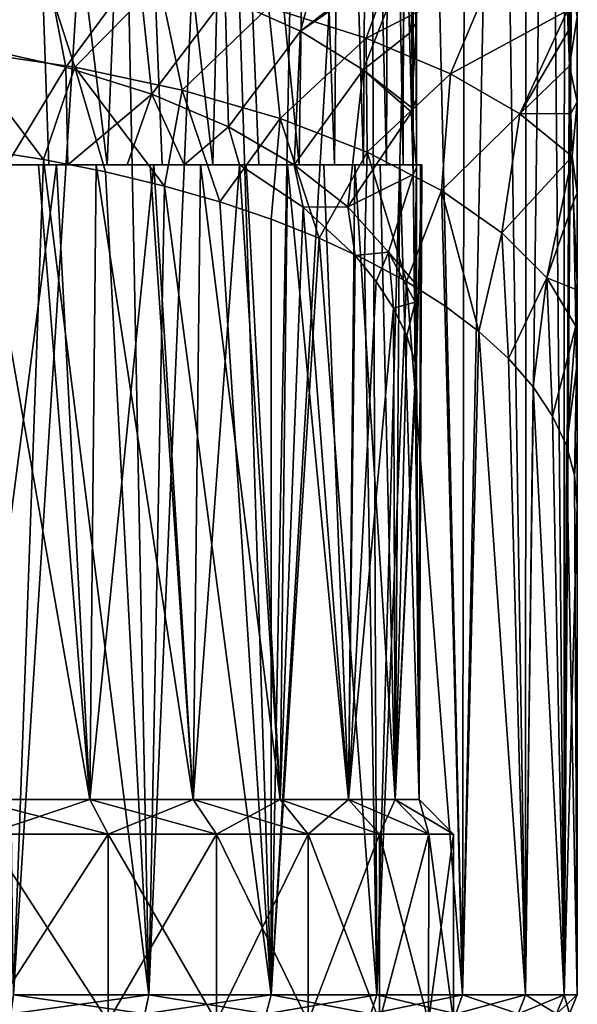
# Model space of a CAD drawing. Header units: millimetres. Extents: x -178 to 325, y 0 to 197.
# Tile 150 of 256: x 156 to 166, y 77 to 96. Entities that reach past the tile are written whole.
import ezdxf

# ---------------------------------------------------------------- set-up
doc = ezdxf.new("R2010")
doc.units = ezdxf.units.MM
doc.header["$LTSCALE"] = 52.148148
for name, color, linetype in [('748', 7, 'CONTINUOUS'), ('753', 7, 'CONTINUOUS'), ('754', 7, 'CONTINUOUS'), ('763', 7, 'CONTINUOUS'), ('764', 7, 'CONTINUOUS'), ('766', 7, 'CONTINUOUS'), ('777', 7, 'CONTINUOUS'), ('778', 7, 'CONTINUOUS'), ('781', 7, 'CONTINUOUS'), ('785', 7, 'CONTINUOUS'), ('786', 7, 'CONTINUOUS'), ('787', 7, 'CONTINUOUS'), ('796', 7, 'CONTINUOUS')]:
    doc.layers.add(name, color=color, linetype=linetype)

msp = doc.modelspace()

# ---------------------------------------------------------------- linework, layer by layer
at = {"layer": '748', "color": 7, "linetype": 'CONTINUOUS', "true_color": 0xe0f2ff}
for points in [[(166, 86.647), (165.757, 77.5, -2.778), (166, 111.482), (166, 86.647)], [(166, 111.482), (165.757, 77.5, -2.778), (165.943, 111.13, -1.355), (166, 111.482)], [(165.943, 111.13, -1.355), (165.757, 77.5, -2.778), (165.763, 110.77, -2.745), (165.943, 111.13, -1.355)], [(165.763, 110.77, -2.745), (165.757, 77.5, -2.778), (165.461, 110.413, -4.12), (165.763, 110.77, -2.745)], [(165.757, 77.5, -2.778), (165.035, 77.5, -5.472), (165.461, 110.413, -4.12), (165.757, 77.5, -2.778)], [(165.461, 110.413, -4.12), (165.035, 77.5, -5.472), (165.046, 110.069, -5.443), (165.461, 110.413, -4.12)], [(165.046, 110.069, -5.443), (165.035, 77.5, -5.472), (164.529, 109.743, -6.702), (165.046, 110.069, -5.443)], [(165.035, 77.5, -5.472), (163.856, 77.5, -8), (164.529, 109.743, -6.702), (165.035, 77.5, -5.472)], [(164.529, 109.743, -6.702), (163.856, 77.5, -8), (163.903, 109.427, -7.919), (164.529, 109.743, -6.702)], [(163.903, 109.427, -7.919), (163.856, 77.5, -8), (163.125, 109.107, -9.15), (163.903, 109.427, -7.919)], [(163.125, 109.107, -9.15), (162.257, 77.5, -10.285), (162.126, 108.772, -10.439), (163.125, 109.107, -9.15)], [(163.856, 77.5, -8), (162.257, 77.5, -10.285), (163.125, 109.107, -9.15), (163.856, 77.5, -8)], [(162.257, 77.5, -10.285), (160.285, 77.5, -12.257), (162.126, 108.772, -10.439), (162.257, 77.5, -10.285)], [(162.126, 108.772, -10.439), (160.285, 77.5, -12.257), (160.866, 108.433, -11.745), (162.126, 108.772, -10.439)], [(160.866, 108.433, -11.745), (160.285, 77.5, -12.257), (159.307, 108.104, -13.014), (160.866, 108.433, -11.745)], [(159.307, 108.104, -13.014), (158, 77.5, -13.856), (157.388, 107.799, -14.192), (159.307, 108.104, -13.014)], [(160.285, 77.5, -12.257), (158, 77.5, -13.856), (159.307, 108.104, -13.014), (160.285, 77.5, -12.257)], [(157.388, 107.799, -14.192), (155.472, 77.5, -15.035), (155.103, 107.547, -15.164), (157.388, 107.799, -14.192)], [(158, 77.5, -13.856), (155.472, 77.5, -15.035), (157.388, 107.799, -14.192), (158, 77.5, -13.856)], [(154.836, 93.287, 15.252), (155.472, 77.5, 15.035), (156.033, 93.1, 14.819), (154.836, 93.287, 15.252)], [(155.472, 77.5, 15.035), (158, 77.5, 13.856), (156.033, 93.1, 14.819), (155.472, 77.5, 15.035)], [(156.033, 93.1, 14.819), (158, 77.5, 13.856), (157.188, 92.871, 14.295), (156.033, 93.1, 14.819)], [(157.188, 92.871, 14.295), (158, 77.5, 13.856), (158.293, 92.604, 13.683), (157.188, 92.871, 14.295)], [(158, 77.5, 13.856), (160.285, 77.5, 12.257), (158.293, 92.604, 13.683), (158, 77.5, 13.856)], [(158.293, 92.604, 13.683), (160.285, 77.5, 12.257), (159.326, 92.309, 13.001), (158.293, 92.604, 13.683)], [(159.326, 92.309, 13.001), (160.285, 77.5, 12.257), (160.281, 91.986, 12.259), (159.326, 92.309, 13.001)], [(160.281, 91.986, 12.259), (160.285, 77.5, 12.257), (161.181, 91.63, 11.445), (160.281, 91.986, 12.259)], [(160.285, 77.5, 12.257), (162.257, 77.5, 10.285), (161.181, 91.63, 11.445), (160.285, 77.5, 12.257)], [(161.181, 91.63, 11.445), (162.257, 77.5, 10.285), (162.029, 91.241, 10.551), (161.181, 91.63, 11.445)], [(162.029, 91.241, 10.551), (162.257, 77.5, 10.285), (162.811, 90.82, 9.585), (162.029, 91.241, 10.551)], [(162.257, 77.5, 10.285), (163.856, 77.5, 8), (162.811, 90.82, 9.585), (162.257, 77.5, 10.285)], [(162.811, 90.82, 9.585), (163.856, 77.5, 8), (163.526, 90.369, 8.547), (162.811, 90.82, 9.585)], [(163.526, 90.369, 8.547), (163.856, 77.5, 8), (164.164, 89.886, 7.441), (163.526, 90.369, 8.547)], [(163.856, 77.5, 8), (165.035, 77.5, 5.472), (164.164, 89.886, 7.441), (163.856, 77.5, 8)], [(164.164, 89.886, 7.441), (165.035, 77.5, 5.472), (164.717, 89.381, 6.279), (164.164, 89.886, 7.441)], [(164.717, 89.381, 6.279), (165.035, 77.5, 5.472), (165.177, 88.853, 5.066), (164.717, 89.381, 6.279)], [(165.035, 77.5, 5.472), (165.757, 77.5, 2.778), (165.177, 88.853, 5.066), (165.035, 77.5, 5.472)], [(165.177, 88.853, 5.066), (165.757, 77.5, 2.778), (165.538, 88.307, 3.815), (165.177, 88.853, 5.066)], [(165.538, 88.307, 3.815), (165.757, 77.5, 2.778), (165.796, 87.759, 2.549), (165.538, 88.307, 3.815)], [(165.757, 77.5, 2.778), (166, 77.5, 0), (165.796, 87.759, 2.549), (165.757, 77.5, 2.778)], [(165.796, 87.759, 2.549), (166, 77.5, 0), (165.949, 87.206, 1.275), (165.796, 87.759, 2.549)], [(165.949, 87.206, 1.275), (166, 77.5, 0), (166, 86.647), (165.949, 87.206, 1.275)], [(166, 77.5, 0), (165.757, 77.5, -2.778), (166, 86.647), (166, 77.5, 0)]]:
    msp.add_3dface(points, dxfattribs=at)
at = {"layer": '753', "color": 7, "linetype": 'CONTINUOUS', "true_color": 0xe0f2ff}
for points in [[(166, 86.647), (166, 111.482), (166, 87.884, 0.943), (166, 86.647)], [(166, 87.884, 0.943), (166, 111.482), (166, 89.262, 2), (166, 87.884, 0.943)], [(166, 89.262, 2), (166, 111.482), (166, 90.792, 3.199), (166, 89.262, 2)], [(166, 90.792, 3.199), (166, 111.482), (166, 92.476, 4.578), (166, 90.792, 3.199)], [(166, 92.476, 4.578), (166, 111.482), (166, 94.175, 6.067), (166, 92.476, 4.578)], [(166, 94.175, 6.067), (166, 111.482), (166, 95.763, 7.585), (166, 94.175, 6.067)]]:
    msp.add_3dface(points, dxfattribs=at)
at = {"layer": '754', "color": 7, "linetype": 'CONTINUOUS', "true_color": 0xe0f2ff}
for points in [[(162.06, 95.366, 11.614), (162.735, 97.206, 12.293), (160.235, 95.945, 13.217), (162.06, 95.366, 11.614)], [(164.424, 96.58, 10.378), (162.735, 97.206, 12.293), (162.06, 95.366, 11.614), (164.424, 96.58, 10.378)], [(155.982, 96.79, 15.567), (153.643, 97.039, 16.262), (154.487, 95.132, 15.526), (155.982, 96.79, 15.567)], [(156.62, 94.822, 14.747), (155.982, 96.79, 15.567), (154.487, 95.132, 15.526), (156.62, 94.822, 14.747)], [(158.194, 96.423, 14.544), (155.982, 96.79, 15.567), (156.62, 94.822, 14.747), (158.194, 96.423, 14.544)], [(163.635, 94.698, 9.771), (164.424, 96.58, 10.378), (162.06, 95.366, 11.614), (163.635, 94.698, 9.771)], [(165.816, 95.882, 8.261), (164.424, 96.58, 10.378), (163.635, 94.698, 9.771), (165.816, 95.882, 8.261)], [(158.621, 94.397, 13.679), (158.194, 96.423, 14.544), (156.62, 94.822, 14.747), (158.621, 94.397, 13.679)], [(160.235, 95.945, 13.217), (158.194, 96.423, 14.544), (158.621, 94.397, 13.679), (160.235, 95.945, 13.217)], [(160.452, 93.864, 12.344), (160.235, 95.945, 13.217), (158.621, 94.397, 13.679), (160.452, 93.864, 12.344)], [(162.06, 95.366, 11.614), (160.235, 95.945, 13.217), (160.452, 93.864, 12.344), (162.06, 95.366, 11.614)], [(164.927, 93.955, 7.728), (165.816, 95.882, 8.261), (163.635, 94.698, 9.771), (164.927, 93.955, 7.728)], [(165.83, 95.496, 7.85), (165.816, 95.882, 8.261), (164.927, 93.955, 7.728), (165.83, 95.496, 7.85)], [(165.853, 94.847, 7.181), (165.83, 95.496, 7.85), (164.927, 93.955, 7.728), (165.853, 94.847, 7.181)], [(162.077, 93.234, 10.77), (162.06, 95.366, 11.614), (160.452, 93.864, 12.344), (162.077, 93.234, 10.77)], [(163.635, 94.698, 9.771), (162.06, 95.366, 11.614), (162.077, 93.234, 10.77), (163.635, 94.698, 9.771)], [(154.836, 93.287, 15.252), (156.033, 93.1, 14.819), (154.487, 95.132, 15.526), (154.836, 93.287, 15.252)], [(156.033, 93.1, 14.819), (156.62, 94.822, 14.747), (154.487, 95.132, 15.526), (156.033, 93.1, 14.819)], [(156.033, 93.1, 14.819), (157.188, 92.871, 14.295), (156.62, 94.822, 14.747), (156.033, 93.1, 14.819)], [(157.188, 92.871, 14.295), (158.293, 92.604, 13.683), (156.62, 94.822, 14.747), (157.188, 92.871, 14.295)], [(158.293, 92.604, 13.683), (158.621, 94.397, 13.679), (156.62, 94.822, 14.747), (158.293, 92.604, 13.683)], [(163.465, 92.519, 8.988), (163.635, 94.698, 9.771), (162.077, 93.234, 10.77), (163.465, 92.519, 8.988)], [(164.927, 93.955, 7.728), (163.635, 94.698, 9.771), (163.465, 92.519, 8.988), (164.927, 93.955, 7.728)], [(165.882, 93.957, 6.305), (165.853, 94.847, 7.181), (164.927, 93.955, 7.728), (165.882, 93.957, 6.305)], [(158.293, 92.604, 13.683), (159.326, 92.309, 13.001), (158.621, 94.397, 13.679), (158.293, 92.604, 13.683)], [(159.326, 92.309, 13.001), (160.452, 93.864, 12.344), (158.621, 94.397, 13.679), (159.326, 92.309, 13.001)], [(159.326, 92.309, 13.001), (160.281, 91.986, 12.259), (160.452, 93.864, 12.344), (159.326, 92.309, 13.001)], [(160.281, 91.986, 12.259), (161.181, 91.63, 11.445), (160.452, 93.864, 12.344), (160.281, 91.986, 12.259)], [(161.181, 91.63, 11.445), (162.077, 93.234, 10.77), (160.452, 93.864, 12.344), (161.181, 91.63, 11.445)], [(164.59, 91.733, 7.035), (164.927, 93.955, 7.728), (163.465, 92.519, 8.988), (164.59, 91.733, 7.035)], [(165.906, 93.153, 5.544), (164.927, 93.955, 7.728), (164.59, 91.733, 7.035), (165.906, 93.153, 5.544)], [(165.906, 93.153, 5.544), (165.882, 93.957, 6.305), (164.927, 93.955, 7.728), (165.906, 93.153, 5.544)], [(161.181, 91.63, 11.445), (162.029, 91.241, 10.551), (162.077, 93.234, 10.77), (161.181, 91.63, 11.445)], [(162.029, 91.241, 10.551), (162.811, 90.82, 9.585), (162.077, 93.234, 10.77), (162.029, 91.241, 10.551)], [(162.811, 90.82, 9.585), (163.465, 92.519, 8.988), (162.077, 93.234, 10.77), (162.811, 90.82, 9.585)], [(165.431, 90.89, 4.95), (165.906, 93.153, 5.544), (164.59, 91.733, 7.035), (165.431, 90.89, 4.95)], [(165.929, 92.31, 4.774), (165.906, 93.153, 5.544), (165.431, 90.89, 4.95), (165.929, 92.31, 4.774)], [(162.811, 90.82, 9.585), (163.526, 90.369, 8.547), (163.465, 92.519, 8.988), (162.811, 90.82, 9.585)], [(163.526, 90.369, 8.547), (164.164, 89.886, 7.441), (163.465, 92.519, 8.988), (163.526, 90.369, 8.547)], [(164.164, 89.886, 7.441), (164.59, 91.733, 7.035), (163.465, 92.519, 8.988), (164.164, 89.886, 7.441)], [(165.963, 90.675, 3.346), (165.929, 92.31, 4.774), (165.431, 90.89, 4.95), (165.963, 90.675, 3.346)], [(164.164, 89.886, 7.441), (164.717, 89.381, 6.279), (164.59, 91.733, 7.035), (164.164, 89.886, 7.441)], [(164.717, 89.381, 6.279), (165.431, 90.89, 4.95), (164.59, 91.733, 7.035), (164.717, 89.381, 6.279)], [(164.717, 89.381, 6.279), (165.177, 88.853, 5.066), (165.431, 90.89, 4.95), (164.717, 89.381, 6.279)], [(165.177, 88.853, 5.066), (165.538, 88.307, 3.815), (165.431, 90.89, 4.95), (165.177, 88.853, 5.066)], [(165.538, 88.307, 3.815), (165.975, 89.985, 2.761), (165.431, 90.89, 4.95), (165.538, 88.307, 3.815)], [(165.975, 89.985, 2.761), (165.963, 90.675, 3.346), (165.431, 90.89, 4.95), (165.975, 89.985, 2.761)], [(165.538, 88.307, 3.815), (165.796, 87.759, 2.549), (165.975, 89.985, 2.761), (165.538, 88.307, 3.815)], [(165.975, 89.985, 2.761), (165.796, 87.759, 2.549), (165.985, 89.188, 2.096), (165.975, 89.985, 2.761)], [(165.796, 87.759, 2.549), (165.949, 87.206, 1.275), (165.985, 89.188, 2.096), (165.796, 87.759, 2.549)], [(165.985, 89.188, 2.096), (165.949, 87.206, 1.275), (165.997, 87.849, 0.989), (165.985, 89.188, 2.096)], [(165.949, 87.206, 1.275), (166, 86.647), (165.997, 87.849, 0.989), (165.949, 87.206, 1.275)]]:
    msp.add_3dface(points, dxfattribs=at)
at = {"layer": '763', "color": 7, "linetype": 'CONTINUOUS', "true_color": 0xe0f2ff}
for points in [[(165.816, 95.882, 8.261), (165.83, 95.496, 7.85), (165.854, 96.711, 9.097), (165.816, 95.882, 8.261)], [(165.83, 95.496, 7.85), (165.853, 94.847, 7.181), (165.854, 96.711, 9.097), (165.83, 95.496, 7.85)], [(165.853, 94.847, 7.181), (166, 95.763, 7.585), (165.854, 96.711, 9.097), (165.853, 94.847, 7.181)], [(165.853, 94.847, 7.181), (166, 94.175, 6.067), (166, 95.763, 7.585), (165.853, 94.847, 7.181)], [(165.853, 94.847, 7.181), (165.882, 93.957, 6.305), (166, 94.175, 6.067), (165.853, 94.847, 7.181)], [(165.882, 93.957, 6.305), (165.906, 93.153, 5.544), (166, 94.175, 6.067), (165.882, 93.957, 6.305)], [(165.906, 93.153, 5.544), (166, 92.476, 4.578), (166, 94.175, 6.067), (165.906, 93.153, 5.544)], [(165.906, 93.153, 5.544), (165.929, 92.31, 4.774), (166, 92.476, 4.578), (165.906, 93.153, 5.544)], [(165.929, 92.31, 4.774), (166, 90.792, 3.199), (166, 92.476, 4.578), (165.929, 92.31, 4.774)], [(165.929, 92.31, 4.774), (165.963, 90.675, 3.346), (166, 90.792, 3.199), (165.929, 92.31, 4.774)], [(165.963, 90.675, 3.346), (165.975, 89.985, 2.761), (166, 90.792, 3.199), (165.963, 90.675, 3.346)], [(165.975, 89.985, 2.761), (166, 89.262, 2), (166, 90.792, 3.199), (165.975, 89.985, 2.761)], [(165.975, 89.985, 2.761), (165.985, 89.188, 2.096), (166, 89.262, 2), (165.975, 89.985, 2.761)], [(165.985, 89.188, 2.096), (166, 87.884, 0.943), (166, 89.262, 2), (165.985, 89.188, 2.096)], [(165.985, 89.188, 2.096), (165.997, 87.849, 0.989), (166, 87.884, 0.943), (165.985, 89.188, 2.096)], [(165.997, 87.849, 0.989), (166, 86.647), (166, 87.884, 0.943), (165.997, 87.849, 0.989)]]:
    msp.add_3dface(points, dxfattribs=at)
at = {"layer": '764', "color": 7, "linetype": 'CONTINUOUS', "true_color": 0xe0f2ff}
for points in [[(155.472, 77.5, -15.035), (158, 77.5, -13.856), (155.422, 77.146, -14.897), (155.472, 77.5, -15.035)], [(158, 77.5, -13.856), (157.927, 77.146, -13.73), (155.422, 77.146, -14.897), (158, 77.5, -13.856)], [(155.472, 77.5, 15.035), (155.422, 77.146, 14.897), (157.927, 77.146, 13.73), (155.472, 77.5, 15.035)], [(158, 77.5, 13.856), (155.472, 77.5, 15.035), (157.927, 77.146, 13.73), (158, 77.5, 13.856)], [(158, 77.5, -13.856), (160.285, 77.5, -12.257), (157.927, 77.146, -13.73), (158, 77.5, -13.856)], [(160.285, 77.5, -12.257), (160.19, 77.146, -12.145), (157.927, 77.146, -13.73), (160.285, 77.5, -12.257)], [(158, 77.5, 13.856), (157.927, 77.146, 13.73), (160.19, 77.146, 12.145), (158, 77.5, 13.856)], [(160.285, 77.5, 12.257), (158, 77.5, 13.856), (160.19, 77.146, 12.145), (160.285, 77.5, 12.257)], [(160.285, 77.5, -12.257), (162.257, 77.5, -10.285), (160.19, 77.146, -12.145), (160.285, 77.5, -12.257)], [(162.257, 77.5, -10.285), (162.145, 77.146, -10.19), (160.19, 77.146, -12.145), (162.257, 77.5, -10.285)], [(160.285, 77.5, 12.257), (160.19, 77.146, 12.145), (162.145, 77.146, 10.19), (160.285, 77.5, 12.257)], [(162.257, 77.5, 10.285), (160.285, 77.5, 12.257), (162.145, 77.146, 10.19), (162.257, 77.5, 10.285)], [(162.257, 77.5, -10.285), (163.856, 77.5, -8), (162.145, 77.146, -10.19), (162.257, 77.5, -10.285)], [(163.856, 77.5, -8), (163.73, 77.146, -7.927), (162.145, 77.146, -10.19), (163.856, 77.5, -8)], [(162.257, 77.5, 10.285), (162.145, 77.146, 10.19), (163.73, 77.146, 7.927), (162.257, 77.5, 10.285)], [(163.856, 77.5, 8), (162.257, 77.5, 10.285), (163.73, 77.146, 7.927), (163.856, 77.5, 8)], [(163.856, 77.5, -8), (165.035, 77.5, -5.472), (163.73, 77.146, -7.927), (163.856, 77.5, -8)], [(165.035, 77.5, -5.472), (164.897, 77.146, -5.422), (163.73, 77.146, -7.927), (165.035, 77.5, -5.472)], [(163.856, 77.5, 8), (163.73, 77.146, 7.927), (164.897, 77.146, 5.422), (163.856, 77.5, 8)], [(165.035, 77.5, 5.472), (163.856, 77.5, 8), (164.897, 77.146, 5.422), (165.035, 77.5, 5.472)], [(165.035, 77.5, -5.472), (165.757, 77.5, -2.778), (164.897, 77.146, -5.422), (165.035, 77.5, -5.472)], [(165.757, 77.5, -2.778), (165.613, 77.146, -2.753), (164.897, 77.146, -5.422), (165.757, 77.5, -2.778)], [(165.035, 77.5, 5.472), (164.897, 77.146, 5.422), (165.613, 77.146, 2.753), (165.035, 77.5, 5.472)], [(165.757, 77.5, 2.778), (165.035, 77.5, 5.472), (165.613, 77.146, 2.753), (165.757, 77.5, 2.778)], [(165.757, 77.5, -2.778), (166, 77.5, 0), (165.613, 77.146, -2.753), (165.757, 77.5, -2.778)], [(166, 77.5, 0), (165.854, 77.146, 0), (165.613, 77.146, -2.753), (166, 77.5, 0)], [(165.757, 77.5, 2.778), (165.613, 77.146, 2.753), (165.854, 77.146, 0), (165.757, 77.5, 2.778)], [(166, 77.5, 0), (165.757, 77.5, 2.778), (165.854, 77.146, 0), (166, 77.5, 0)]]:
    msp.add_3dface(points, dxfattribs=at)
at = {"layer": '766', "color": 7, "linetype": 'CONTINUOUS', "true_color": 0xe0f2ff}
for points in [[(154.732, 81.15, 12.215), (154.285, 93, 12.379), (156.276, 93, 11.498), (154.732, 81.15, 12.215)], [(154.732, 81.15, -12.215), (156.896, 81.15, -11.138), (154.82, 93, -12.181), (154.732, 81.15, -12.215)], [(156.896, 81.15, 11.138), (154.732, 81.15, 12.215), (156.276, 93, 11.498), (156.896, 81.15, 11.138)], [(156.896, 81.15, -11.138), (155.94, 93, -11.675), (154.82, 93, -12.181), (156.896, 81.15, -11.138)], [(156.896, 81.15, -11.138), (157.015, 93, -11.063), (155.94, 93, -11.675), (156.896, 81.15, -11.138)], [(156.896, 81.15, 11.138), (156.276, 93, 11.498), (158.093, 93, 10.301), (156.896, 81.15, 11.138)], [(156.896, 81.15, -11.138), (158.825, 81.15, -9.681), (157.015, 93, -11.063), (156.896, 81.15, -11.138)], [(158.825, 81.15, 9.681), (156.896, 81.15, 11.138), (158.093, 93, 10.301), (158.825, 81.15, 9.681)], [(158.825, 81.15, -9.681), (158.021, 93, -10.357), (157.015, 93, -11.063), (158.825, 81.15, -9.681)], [(158.825, 81.15, -9.681), (158.961, 93, -9.555), (158.021, 93, -10.357), (158.825, 81.15, -9.681)], [(159.691, 93, 8.814), (158.825, 81.15, 9.681), (158.093, 93, 10.301), (159.691, 93, 8.814)], [(159.691, 93, 8.814), (160.454, 81.15, 7.895), (158.825, 81.15, 9.681), (159.691, 93, 8.814)], [(158.825, 81.15, -9.681), (160.454, 81.15, -7.895), (158.961, 93, -9.555), (158.825, 81.15, -9.681)], [(160.454, 81.15, -7.895), (159.819, 93, -8.672), (158.961, 93, -9.555), (160.454, 81.15, -7.895)], [(159.691, 93, 8.814), (160.882, 92.207, 7.293), (160.454, 81.15, 7.895), (159.691, 93, 8.814)], [(160.454, 81.15, -7.895), (160.59, 93, -7.71), (159.819, 93, -8.672), (160.454, 81.15, -7.895)], [(160.454, 81.15, -7.895), (161.727, 81.15, -5.839), (160.59, 93, -7.71), (160.454, 81.15, -7.895)], [(161.727, 81.15, -5.839), (161.269, 93, -6.679), (160.59, 93, -7.71), (161.727, 81.15, -5.839)], [(161.727, 81.15, -5.839), (161.845, 93, -5.593), (161.269, 93, -6.679), (161.727, 81.15, -5.839)], [(161.727, 81.15, -5.839), (162.6, 81.15, -3.585), (161.845, 93, -5.593), (161.727, 81.15, -5.839)], [(162.6, 81.15, -3.585), (162.32, 93, -4.452), (161.845, 93, -5.593), (162.6, 81.15, -3.585)], [(162.6, 81.15, -3.585), (162.683, 93, -3.278), (162.32, 93, -4.452), (162.6, 81.15, -3.585)], [(162.6, 81.15, -3.585), (163.044, 81.15, -1.209), (162.683, 93, -3.278), (162.6, 81.15, -3.585)], [(163.044, 81.15, -1.209), (162.935, 93, -2.069), (162.683, 93, -3.278), (163.044, 81.15, -1.209)], [(163.044, 81.15, -1.209), (163.073, 93, -0.848), (162.935, 93, -2.069), (163.044, 81.15, -1.209)], [(163, 89.324, 1.616), (163, 93, 1.616), (163.094, 93, 0.379), (163, 89.324, 1.616)], [(163.044, 81.15, 1.209), (163, 89.324, 1.616), (163.094, 93, 0.379), (163.044, 81.15, 1.209)], [(163.044, 81.15, -1.209), (163.044, 81.15, 1.209), (163.073, 93, -0.848), (163.044, 81.15, -1.209)], [(163.044, 81.15, 1.209), (163.094, 93, 0.379), (163.073, 93, -0.848), (163.044, 81.15, 1.209)], [(160.882, 92.207, 7.293), (161.727, 81.15, 5.839), (160.454, 81.15, 7.895), (160.882, 92.207, 7.293)], [(160.882, 92.207, 7.293), (161.853, 91.309, 5.578), (161.727, 81.15, 5.839), (160.882, 92.207, 7.293)], [(161.853, 91.309, 5.578), (162.244, 90.824, 4.657), (161.727, 81.15, 5.839), (161.853, 91.309, 5.578)], [(162.244, 90.824, 4.657), (162.566, 90.321, 3.702), (161.727, 81.15, 5.839), (162.244, 90.824, 4.657)], [(162.566, 90.321, 3.702), (162.6, 81.15, 3.585), (161.727, 81.15, 5.839), (162.566, 90.321, 3.702)], [(162.566, 90.321, 3.702), (162.815, 89.804, 2.719), (162.6, 81.15, 3.585), (162.566, 90.321, 3.702)], [(162.815, 89.804, 2.719), (162.987, 89.271, 1.713), (162.6, 81.15, 3.585), (162.815, 89.804, 2.719)], [(163, 89.324, 1.616), (163.044, 81.15, 1.209), (162.6, 81.15, 3.585), (163, 89.324, 1.616)], [(163, 89.324, 1.616), (162.6, 81.15, 3.585), (162.997, 89.258, 1.64), (163, 89.324, 1.616)], [(162.6, 81.15, 3.585), (162.987, 89.271, 1.713), (162.997, 89.258, 1.64), (162.6, 81.15, 3.585)]]:
    msp.add_3dface(points, dxfattribs=at)
at = {"layer": '777', "color": 7, "linetype": 'CONTINUOUS', "true_color": 0xe0f2ff}
for points in [[(163, 108.377, 0), (162.942, 108.059, -1.224), (163, 93), (163, 108.377, 0)], [(162.942, 108.059, -1.224), (162.77, 107.748, -2.435), (162.936, 93, -1.282), (162.942, 108.059, -1.224)], [(163, 93), (162.942, 108.059, -1.224), (162.936, 93, -1.282), (163, 93)], [(162.77, 107.748, -2.435), (162.485, 107.443, -3.624), (162.75, 93, -2.537), (162.77, 107.748, -2.435)], [(162.936, 93, -1.282), (162.77, 107.748, -2.435), (162.75, 93, -2.537), (162.936, 93, -1.282)], [(162.485, 107.443, -3.624), (162.09, 107.145, -4.778), (162.44, 93, -3.772), (162.485, 107.443, -3.624)], [(162.75, 93, -2.537), (162.485, 107.443, -3.624), (162.44, 93, -3.772), (162.75, 93, -2.537)], [(162.09, 107.145, -4.778), (161.59, 106.86, -5.887), (162.01, 93, -4.976), (162.09, 107.145, -4.778)], [(162.44, 93, -3.772), (162.09, 107.145, -4.778), (162.01, 93, -4.976), (162.44, 93, -3.772)], [(161.59, 106.86, -5.887), (160.991, 106.588, -6.942), (161.465, 93, -6.126), (161.59, 106.86, -5.887)], [(162.01, 93, -4.976), (161.59, 106.86, -5.887), (161.465, 93, -6.126), (162.01, 93, -4.976)], [(160.991, 106.588, -6.942), (159.52, 106.096, -8.853), (160.808, 93, -7.224), (160.991, 106.588, -6.942)], [(161.465, 93, -6.126), (160.991, 106.588, -6.942), (160.808, 93, -7.224), (161.465, 93, -6.126)], [(159.52, 106.096, -8.853), (157.735, 105.685, -10.448), (159.191, 93, -9.193), (159.52, 106.096, -8.853)], [(160.05, 93, -8.245), (159.52, 106.096, -8.853), (159.191, 93, -9.193), (160.05, 93, -8.245)], [(160.808, 93, -7.224), (159.52, 106.096, -8.853), (160.05, 93, -8.245), (160.808, 93, -7.224)], [(157.735, 105.685, -10.448), (155.702, 105.367, -11.683), (157.221, 93, -10.809), (157.735, 105.685, -10.448)], [(158.249, 93, -10.047), (157.735, 105.685, -10.448), (157.221, 93, -10.809), (158.249, 93, -10.047)], [(159.191, 93, -9.193), (157.735, 105.685, -10.448), (158.249, 93, -10.047), (159.191, 93, -9.193)], [(155.702, 105.367, -11.683), (153.492, 105.15, -12.522), (154.974, 93, -12.01), (155.702, 105.367, -11.683)], [(156.13, 93, -11.464), (155.702, 105.367, -11.683), (154.974, 93, -12.01), (156.13, 93, -11.464)], [(157.221, 93, -10.809), (155.702, 105.367, -11.683), (156.13, 93, -11.464), (157.221, 93, -10.809)]]:
    msp.add_3dface(points, dxfattribs=at)
at = {"layer": '778', "color": 7, "linetype": 'CONTINUOUS', "true_color": 0xe0f2ff}
for points in [[(159.426, 96.129, 9.98), (161.434, 97.744, 9.285), (160.833, 95.493, 8.483), (159.426, 96.129, 9.98)], [(161.434, 97.744, 9.285), (162.822, 97.044, 7.416), (160.833, 95.493, 8.483), (161.434, 97.744, 9.285)], [(154.087, 97.414, 13.036), (156.016, 97.099, 12.285), (154.71, 95.212, 12.29), (154.087, 97.414, 13.036)], [(154.71, 95.212, 12.29), (156.016, 97.099, 12.285), (156.451, 94.824, 11.478), (154.71, 95.212, 12.29)], [(156.016, 97.099, 12.285), (157.808, 96.668, 11.258), (156.451, 94.824, 11.478), (156.016, 97.099, 12.285)], [(160.833, 95.493, 8.483), (162.822, 97.044, 7.416), (162.827, 96.882, 7.277), (160.833, 95.493, 8.483)], [(162.001, 94.775, 6.803), (160.833, 95.493, 8.483), (162.827, 96.882, 7.277), (162.001, 94.775, 6.803)], [(162.868, 95.461, 6.107), (162.001, 94.775, 6.803), (162.827, 96.882, 7.277), (162.868, 95.461, 6.107)], [(156.451, 94.824, 11.478), (157.808, 96.668, 11.258), (158.053, 94.319, 10.424), (156.451, 94.824, 11.478)], [(157.808, 96.668, 11.258), (159.426, 96.129, 9.98), (158.053, 94.319, 10.424), (157.808, 96.668, 11.258)], [(158.053, 94.319, 10.424), (159.426, 96.129, 9.98), (159.484, 93.708, 9.152), (158.053, 94.319, 10.424)], [(159.426, 96.129, 9.98), (160.833, 95.493, 8.483), (159.484, 93.708, 9.152), (159.426, 96.129, 9.98)], [(159.484, 93.708, 9.152), (160.833, 95.493, 8.483), (160.713, 93.003, 7.69), (159.484, 93.708, 9.152)], [(160.833, 95.493, 8.483), (162.001, 94.775, 6.803), (160.713, 93.003, 7.69), (160.833, 95.493, 8.483)], [(162.904, 94.071, 5.04), (162.001, 94.775, 6.803), (162.868, 95.461, 6.107), (162.904, 94.071, 5.04)], [(155.349, 93, 11.848), (154.71, 95.212, 12.29), (156.451, 94.824, 11.478), (155.349, 93, 11.848)], [(155.349, 93, 11.848), (156.451, 94.824, 11.478), (156.489, 93, 11.272), (155.349, 93, 11.848)], [(156.451, 94.824, 11.478), (158.053, 94.319, 10.424), (156.489, 93, 11.272), (156.451, 94.824, 11.478)], [(160.713, 93.003, 7.69), (162.001, 94.775, 6.803), (161.716, 92.218, 6.072), (160.713, 93.003, 7.69)], [(162.001, 94.775, 6.803), (162.906, 93.983, 4.975), (161.716, 92.218, 6.072), (162.001, 94.775, 6.803)], [(162.906, 93.983, 4.975), (162.001, 94.775, 6.803), (162.904, 94.071, 5.04), (162.906, 93.983, 4.975)], [(156.489, 93, 11.272), (158.053, 94.319, 10.424), (157.592, 93, 10.575), (156.489, 93, 11.272)], [(157.592, 93, 10.575), (158.053, 94.319, 10.424), (158.66, 93, 9.755), (157.592, 93, 10.575)], [(158.053, 94.319, 10.424), (159.484, 93.708, 9.152), (158.66, 93, 9.755), (158.053, 94.319, 10.424)], [(161.716, 92.218, 6.072), (162.906, 93.983, 4.975), (162.933, 92.82, 4.13), (161.716, 92.218, 6.072)], [(158.66, 93, 9.755), (159.484, 93.708, 9.152), (159.691, 93, 8.814), (158.66, 93, 9.755)], [(159.484, 93.708, 9.152), (160.713, 93.003, 7.69), (159.691, 93, 8.814), (159.484, 93.708, 9.152)], [(159.691, 93, 8.814), (160.713, 93.003, 7.69), (160.882, 92.207, 7.293), (159.691, 93, 8.814)], [(160.713, 93.003, 7.69), (161.716, 92.218, 6.072), (160.882, 92.207, 7.293), (160.713, 93.003, 7.69)], [(162.475, 91.369, 4.332), (161.716, 92.218, 6.072), (162.933, 92.82, 4.13), (162.475, 91.369, 4.332)], [(162.969, 90.795, 2.729), (162.475, 91.369, 4.332), (162.933, 92.82, 4.13), (162.969, 90.795, 2.729)], [(160.882, 92.207, 7.293), (161.716, 92.218, 6.072), (161.853, 91.309, 5.578), (160.882, 92.207, 7.293)], [(161.716, 92.218, 6.072), (162.475, 91.369, 4.332), (161.853, 91.309, 5.578), (161.716, 92.218, 6.072)], [(161.853, 91.309, 5.578), (162.475, 91.369, 4.332), (162.244, 90.824, 4.657), (161.853, 91.309, 5.578)], [(162.244, 90.824, 4.657), (162.475, 91.369, 4.332), (162.566, 90.321, 3.702), (162.244, 90.824, 4.657)], [(162.974, 90.434, 2.486), (162.475, 91.369, 4.332), (162.969, 90.795, 2.729), (162.974, 90.434, 2.486)], [(162.475, 91.369, 4.332), (162.974, 90.434, 2.486), (162.566, 90.321, 3.702), (162.475, 91.369, 4.332)], [(162.566, 90.321, 3.702), (162.974, 90.434, 2.486), (162.815, 89.804, 2.719), (162.566, 90.321, 3.702)], [(162.815, 89.804, 2.719), (162.974, 90.434, 2.486), (162.987, 89.271, 1.713), (162.815, 89.804, 2.719)]]:
    msp.add_3dface(points, dxfattribs=at)
at = {"layer": '781', "color": 7, "linetype": 'CONTINUOUS', "true_color": 0xe0f2ff}
for points in [[(163, 108.377, 0), (163, 93), (163, 93, 1.616), (163, 108.377, 0)], [(163, 96.203, 6.25), (163, 108.377, 0), (163, 95.658, 5.832), (163, 96.203, 6.25)], [(163, 95.658, 5.832), (163, 108.377, 0), (163, 94.233, 4.794), (163, 95.658, 5.832)], [(163, 94.233, 4.794), (163, 108.377, 0), (163, 92.953, 3.917), (163, 94.233, 4.794)], [(163, 92.953, 3.917), (163, 108.377, 0), (163, 90.881, 2.578), (163, 92.953, 3.917)], [(163, 90.881, 2.578), (163, 108.377, 0), (163, 93, 1.616), (163, 90.881, 2.578)], [(163, 89.324, 1.616), (163, 90.881, 2.578), (163, 93, 1.616), (163, 89.324, 1.616)]]:
    msp.add_3dface(points, dxfattribs=at)
at = {"layer": '785', "color": 7, "linetype": 'CONTINUOUS', "true_color": 0xe0f2ff}
for points in [[(156.896, 81.15, 11.138), (154.967, 80.5, 12.821), (154.732, 81.15, 12.215), (156.896, 81.15, 11.138)], [(154.967, 80.5, -12.821), (157.238, 80.5, -11.69), (154.732, 81.15, -12.215), (154.967, 80.5, -12.821)], [(154.732, 81.15, -12.215), (157.238, 80.5, -11.69), (156.896, 81.15, -11.138), (154.732, 81.15, -12.215)], [(157.238, 80.5, 11.69), (154.967, 80.5, 12.821), (156.896, 81.15, 11.138), (157.238, 80.5, 11.69)], [(158.825, 81.15, 9.681), (157.238, 80.5, 11.69), (156.896, 81.15, 11.138), (158.825, 81.15, 9.681)], [(157.238, 80.5, -11.69), (159.263, 80.5, -10.161), (156.896, 81.15, -11.138), (157.238, 80.5, -11.69)], [(156.896, 81.15, -11.138), (159.263, 80.5, -10.161), (158.825, 81.15, -9.681), (156.896, 81.15, -11.138)], [(159.263, 80.5, 10.161), (157.238, 80.5, 11.69), (158.825, 81.15, 9.681), (159.263, 80.5, 10.161)], [(160.454, 81.15, 7.895), (159.263, 80.5, 10.161), (158.825, 81.15, 9.681), (160.454, 81.15, 7.895)], [(159.263, 80.5, -10.161), (160.973, 80.5, -8.286), (158.825, 81.15, -9.681), (159.263, 80.5, -10.161)], [(158.825, 81.15, -9.681), (160.973, 80.5, -8.286), (160.454, 81.15, -7.895), (158.825, 81.15, -9.681)], [(160.973, 80.5, 8.286), (159.263, 80.5, 10.161), (160.454, 81.15, 7.895), (160.973, 80.5, 8.286)], [(161.727, 81.15, 5.839), (160.973, 80.5, 8.286), (160.454, 81.15, 7.895), (161.727, 81.15, 5.839)], [(160.973, 80.5, -8.286), (162.308, 80.5, -6.129), (160.454, 81.15, -7.895), (160.973, 80.5, -8.286)], [(160.454, 81.15, -7.895), (162.308, 80.5, -6.129), (161.727, 81.15, -5.839), (160.454, 81.15, -7.895)], [(162.308, 80.5, 6.129), (160.973, 80.5, 8.286), (161.727, 81.15, 5.839), (162.308, 80.5, 6.129)], [(162.6, 81.15, 3.585), (162.308, 80.5, 6.129), (161.727, 81.15, 5.839), (162.6, 81.15, 3.585)], [(162.308, 80.5, -6.129), (163.225, 80.5, -3.763), (161.727, 81.15, -5.839), (162.308, 80.5, -6.129)], [(161.727, 81.15, -5.839), (163.225, 80.5, -3.763), (162.6, 81.15, -3.585), (161.727, 81.15, -5.839)], [(163.225, 80.5, 3.763), (162.308, 80.5, 6.129), (162.6, 81.15, 3.585), (163.225, 80.5, 3.763)], [(163.044, 81.15, 1.209), (163.225, 80.5, 3.763), (162.6, 81.15, 3.585), (163.044, 81.15, 1.209)], [(163.225, 80.5, -3.763), (163.691, 80.5, -1.269), (162.6, 81.15, -3.585), (163.225, 80.5, -3.763)], [(162.6, 81.15, -3.585), (163.691, 80.5, -1.269), (163.044, 81.15, -1.209), (162.6, 81.15, -3.585)], [(163.691, 80.5, 1.269), (163.225, 80.5, 3.763), (163.044, 81.15, 1.209), (163.691, 80.5, 1.269)], [(163.691, 80.5, -1.269), (163.691, 80.5, 1.269), (163.044, 81.15, -1.209), (163.691, 80.5, -1.269)], [(163.044, 81.15, -1.209), (163.691, 80.5, 1.269), (163.044, 81.15, 1.209), (163.044, 81.15, -1.209)]]:
    msp.add_3dface(points, dxfattribs=at)
at = {"layer": '786', "color": 7, "linetype": 'CONTINUOUS', "true_color": 0xe0f2ff}
for points in [[(154.969, 77, -12.82), (157.239, 77, -11.689), (154.967, 80.5, -12.821), (154.969, 77, -12.82)], [(157.239, 77, -11.689), (157.238, 80.5, -11.69), (154.967, 80.5, -12.821), (157.239, 77, -11.689)], [(154.969, 77, 12.82), (154.967, 80.5, 12.821), (157.238, 80.5, 11.69), (154.969, 77, 12.82)], [(157.239, 77, 11.689), (154.969, 77, 12.82), (157.238, 80.5, 11.69), (157.239, 77, 11.689)], [(157.239, 77, -11.689), (159.263, 77, -10.161), (157.238, 80.5, -11.69), (157.239, 77, -11.689)], [(159.263, 77, -10.161), (159.263, 80.5, -10.161), (157.238, 80.5, -11.69), (159.263, 77, -10.161)], [(157.239, 77, 11.689), (157.238, 80.5, 11.69), (159.263, 80.5, 10.161), (157.239, 77, 11.689)], [(159.263, 77, 10.161), (157.239, 77, 11.689), (159.263, 80.5, 10.161), (159.263, 77, 10.161)], [(159.263, 77, -10.161), (160.972, 77, -8.287), (159.263, 80.5, -10.161), (159.263, 77, -10.161)], [(160.972, 77, -8.287), (160.973, 80.5, -8.286), (159.263, 80.5, -10.161), (160.972, 77, -8.287)], [(160.972, 77, 8.287), (159.263, 77, 10.161), (160.973, 80.5, 8.286), (160.972, 77, 8.287)], [(159.263, 77, 10.161), (159.263, 80.5, 10.161), (160.973, 80.5, 8.286), (159.263, 77, 10.161)], [(160.972, 77, -8.287), (162.307, 77, -6.13), (160.973, 80.5, -8.286), (160.972, 77, -8.287)], [(162.307, 77, 6.13), (160.972, 77, 8.287), (162.308, 80.5, 6.129), (162.307, 77, 6.13)], [(160.972, 77, 8.287), (160.973, 80.5, 8.286), (162.308, 80.5, 6.129), (160.972, 77, 8.287)], [(162.307, 77, -6.13), (162.308, 80.5, -6.129), (160.973, 80.5, -8.286), (162.307, 77, -6.13)], [(162.307, 77, -6.13), (163.224, 77, -3.765), (162.308, 80.5, -6.129), (162.307, 77, -6.13)], [(163.224, 77, 3.765), (162.307, 77, 6.13), (163.225, 80.5, 3.763), (163.224, 77, 3.765)], [(162.307, 77, 6.13), (162.308, 80.5, 6.129), (163.225, 80.5, 3.763), (162.307, 77, 6.13)], [(163.224, 77, -3.765), (163.225, 80.5, -3.763), (162.308, 80.5, -6.129), (163.224, 77, -3.765)], [(163.224, 77, -3.765), (163.691, 77, -1.27), (163.225, 80.5, -3.763), (163.224, 77, -3.765)], [(163.691, 77, 1.27), (163.224, 77, 3.765), (163.691, 80.5, 1.269), (163.691, 77, 1.27)], [(163.224, 77, 3.765), (163.225, 80.5, 3.763), (163.691, 80.5, 1.269), (163.224, 77, 3.765)], [(163.691, 77, -1.27), (163.691, 80.5, -1.269), (163.225, 80.5, -3.763), (163.691, 77, -1.27)], [(163.691, 77, -1.27), (163.691, 77, 1.27), (163.691, 80.5, -1.269), (163.691, 77, -1.27)], [(163.691, 77, 1.27), (163.691, 80.5, 1.269), (163.691, 80.5, -1.269), (163.691, 77, 1.27)]]:
    msp.add_3dface(points, dxfattribs=at)
at = {"layer": '787', "color": 7, "linetype": 'CONTINUOUS', "true_color": 0xe0f2ff}
for points in [[(154.285, 93, 12.379), (155.349, 93, 11.848), (156.276, 93, 11.498), (154.285, 93, 12.379)], [(155.94, 93, -11.675), (154.974, 93, -12.01), (154.82, 93, -12.181), (155.94, 93, -11.675)], [(156.13, 93, -11.464), (154.974, 93, -12.01), (155.94, 93, -11.675), (156.13, 93, -11.464)], [(155.349, 93, 11.848), (156.489, 93, 11.272), (156.276, 93, 11.498), (155.349, 93, 11.848)], [(157.015, 93, -11.063), (156.13, 93, -11.464), (155.94, 93, -11.675), (157.015, 93, -11.063)], [(157.221, 93, -10.809), (156.13, 93, -11.464), (157.015, 93, -11.063), (157.221, 93, -10.809)], [(156.489, 93, 11.272), (157.592, 93, 10.575), (156.276, 93, 11.498), (156.489, 93, 11.272)], [(156.276, 93, 11.498), (157.592, 93, 10.575), (158.093, 93, 10.301), (156.276, 93, 11.498)], [(158.021, 93, -10.357), (157.221, 93, -10.809), (157.015, 93, -11.063), (158.021, 93, -10.357)], [(158.249, 93, -10.047), (157.221, 93, -10.809), (158.021, 93, -10.357), (158.249, 93, -10.047)], [(157.592, 93, 10.575), (158.66, 93, 9.755), (158.093, 93, 10.301), (157.592, 93, 10.575)], [(158.961, 93, -9.555), (158.249, 93, -10.047), (158.021, 93, -10.357), (158.961, 93, -9.555)], [(158.66, 93, 9.755), (159.691, 93, 8.814), (158.093, 93, 10.301), (158.66, 93, 9.755)], [(159.191, 93, -9.193), (158.249, 93, -10.047), (158.961, 93, -9.555), (159.191, 93, -9.193)], [(159.819, 93, -8.672), (159.191, 93, -9.193), (158.961, 93, -9.555), (159.819, 93, -8.672)], [(160.05, 93, -8.245), (159.191, 93, -9.193), (159.819, 93, -8.672), (160.05, 93, -8.245)], [(160.59, 93, -7.71), (160.05, 93, -8.245), (159.819, 93, -8.672), (160.59, 93, -7.71)], [(160.808, 93, -7.224), (160.05, 93, -8.245), (160.59, 93, -7.71), (160.808, 93, -7.224)], [(161.269, 93, -6.679), (160.808, 93, -7.224), (160.59, 93, -7.71), (161.269, 93, -6.679)], [(161.465, 93, -6.126), (160.808, 93, -7.224), (161.269, 93, -6.679), (161.465, 93, -6.126)], [(161.845, 93, -5.593), (161.465, 93, -6.126), (161.269, 93, -6.679), (161.845, 93, -5.593)], [(162.01, 93, -4.976), (161.465, 93, -6.126), (161.845, 93, -5.593), (162.01, 93, -4.976)], [(162.32, 93, -4.452), (162.01, 93, -4.976), (161.845, 93, -5.593), (162.32, 93, -4.452)], [(162.44, 93, -3.772), (162.01, 93, -4.976), (162.32, 93, -4.452), (162.44, 93, -3.772)], [(162.683, 93, -3.278), (162.44, 93, -3.772), (162.32, 93, -4.452), (162.683, 93, -3.278)], [(162.75, 93, -2.537), (162.44, 93, -3.772), (162.683, 93, -3.278), (162.75, 93, -2.537)], [(162.935, 93, -2.069), (162.75, 93, -2.537), (162.683, 93, -3.278), (162.935, 93, -2.069)], [(162.936, 93, -1.282), (162.75, 93, -2.537), (162.935, 93, -2.069), (162.936, 93, -1.282)], [(163.073, 93, -0.848), (162.936, 93, -1.282), (162.935, 93, -2.069), (163.073, 93, -0.848)], [(163, 93), (162.936, 93, -1.282), (163.073, 93, -0.848), (163, 93)], [(163, 93, 1.616), (163, 93), (163.073, 93, -0.848), (163, 93, 1.616)], [(163.094, 93, 0.379), (163, 93, 1.616), (163.073, 93, -0.848), (163.094, 93, 0.379)]]:
    msp.add_3dface(points, dxfattribs=at)
at = {"layer": '796', "color": 7, "linetype": 'CONTINUOUS', "true_color": 0xe0f2ff}
for points in [[(162.868, 95.461, 6.107), (162.827, 96.882, 7.277), (163, 96.203, 6.25), (162.868, 95.461, 6.107)], [(162.868, 95.461, 6.107), (163, 96.203, 6.25), (163, 95.658, 5.832), (162.868, 95.461, 6.107)], [(162.904, 94.071, 5.04), (162.868, 95.461, 6.107), (163, 95.658, 5.832), (162.904, 94.071, 5.04)], [(162.904, 94.071, 5.04), (163, 95.658, 5.832), (163, 94.233, 4.794), (162.904, 94.071, 5.04)], [(162.906, 93.983, 4.975), (162.904, 94.071, 5.04), (163, 94.233, 4.794), (162.906, 93.983, 4.975)], [(162.906, 93.983, 4.975), (163, 94.233, 4.794), (163, 92.953, 3.917), (162.906, 93.983, 4.975)], [(162.933, 92.82, 4.13), (162.906, 93.983, 4.975), (163, 92.953, 3.917), (162.933, 92.82, 4.13)], [(162.969, 90.795, 2.729), (162.933, 92.82, 4.13), (163, 92.953, 3.917), (162.969, 90.795, 2.729)], [(162.969, 90.795, 2.729), (163, 92.953, 3.917), (163, 90.881, 2.578), (162.969, 90.795, 2.729)], [(162.974, 90.434, 2.486), (162.969, 90.795, 2.729), (163, 90.881, 2.578), (162.974, 90.434, 2.486)], [(162.974, 90.434, 2.486), (163, 90.881, 2.578), (163, 89.324, 1.616), (162.974, 90.434, 2.486)], [(162.987, 89.271, 1.713), (162.974, 90.434, 2.486), (163, 89.324, 1.616), (162.987, 89.271, 1.713)], [(162.987, 89.271, 1.713), (163, 89.324, 1.616), (162.997, 89.258, 1.64), (162.987, 89.271, 1.713)]]:
    msp.add_3dface(points, dxfattribs=at)

doc.saveas('drawing.dxf')
